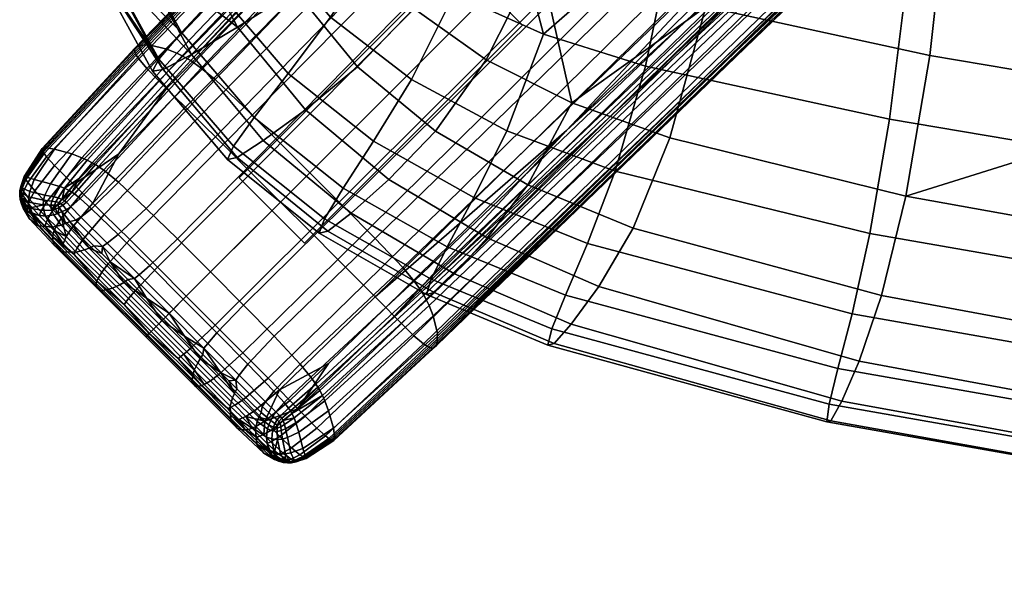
# Model space of a CAD drawing. Header units: millimetres. Extents: x -300 to 300, y -315 to 428.
# Tile 1 of 58: x -299 to -235, y -306 to -270. Entities that reach past the tile are written whole.
import ezdxf

# ---------------------------------------------------------------- set-up
doc = ezdxf.new("R2010")
doc.units = ezdxf.units.MM
doc.header["$MEASUREMENT"] = 0
for name, color, linetype in [('nozky', 250, 'Continuous'), ('podnoz', 7, 'Continuous'), ('sedak', 203, 'Continuous')]:
    doc.layers.add(name, color=color, linetype=linetype)

msp = doc.modelspace()

# ---------------------------------------------------------------- meshes
at = {"layer": 'nozky'}
mesh = msp.add_polyface(dxfattribs=at)
corners = [(-270.429, -266.186, 10), (-266.187, -270.429, 10), (-284.571, -280.328, 10), (-280.328, -284.571, 10), (-270.429, -266.186), (-266.187, -270.429), (-284.571, -280.328), (-280.328, -284.571), (-266.187, -270.429), (-266.187, -270.429, 10), (-270.429, -266.186), (-270.429, -266.186, 10), (-270.429, -266.186), (-270.429, -266.186, 10), (-284.571, -280.328), (-284.571, -280.328, 10), (-284.571, -280.328), (-284.571, -280.328, 10), (-280.328, -284.571), (-280.328, -284.571, 10), (-280.328, -284.571), (-280.328, -284.571, 10), (-266.187, -270.429), (-266.187, -270.429, 10), (-284.571, 280.328, 10), (-280.328, 284.571, 10), (-270.429, 266.186, 10), (-266.187, 270.429, 10), (-284.571, 280.328), (-280.328, 284.571), (-270.429, 266.186), (-266.187, 270.429), (-270.429, 266.186), (-270.429, 266.186, 10), (-266.187, 270.429), (-266.187, 270.429, 10), (-266.187, 270.429), (-266.187, 270.429, 10), (-280.328, 284.571), (-280.328, 284.571, 10), (-280.328, 284.571), (-280.328, 284.571, 10), (-284.571, 280.328), (-284.571, 280.328, 10), (-284.571, 280.328), (-284.571, 280.328, 10), (-270.429, 266.186), (-270.429, 266.186, 10), (270.429, 266.186, 10), (266.187, 270.429, 10), (284.571, 280.328, 10), (280.328, 284.571, 10), (270.429, 266.186), (266.187, 270.429), (284.571, 280.328), (280.328, 284.571), (266.187, 270.429), (266.187, 270.429, 10), (270.429, 266.186), (270.429, 266.186, 10), (270.429, 266.186), (270.429, 266.186, 10), (284.571, 280.328), (284.571, 280.328, 10), (284.571, 280.328), (284.571, 280.328, 10), (280.328, 284.571), (280.328, 284.571, 10), (280.328, 284.571), (280.328, 284.571, 10), (266.187, 270.429), (266.187, 270.429, 10), (284.571, -280.328, 10), (280.328, -284.571, 10), (270.429, -266.186, 10), (266.187, -270.429, 10), (284.571, -280.328), (280.328, -284.571), (270.429, -266.186), (266.187, -270.429), (270.429, -266.186), (270.429, -266.186, 10), (266.187, -270.429), (266.187, -270.429, 10), (266.187, -270.429), (266.187, -270.429, 10), (280.328, -284.571), (280.328, -284.571, 10), (280.328, -284.571), (280.328, -284.571, 10), (284.571, -280.328), (284.571, -280.328, 10), (284.571, -280.328), (284.571, -280.328, 10), (270.429, -266.186), (270.429, -266.186, 10)]
mesh.append_faces([[corners[k] for k in face] for face in [(1, 0, 2, 3), (5, 7, 6, 4), (9, 8, 10, 11), (13, 12, 14, 15), (17, 16, 18, 19), (21, 20, 22, 23), (25, 24, 26, 27), (29, 31, 30, 28), (33, 32, 34, 35), (37, 36, 38, 39), (41, 40, 42, 43), (45, 44, 46, 47), (49, 48, 50, 51), (53, 55, 54, 52), (57, 56, 58, 59), (61, 60, 62, 63), (65, 64, 66, 67), (69, 68, 70, 71), (73, 72, 74, 75), (77, 79, 78, 76), (81, 80, 82, 83), (85, 84, 86, 87), (89, 88, 90, 91), (93, 92, 94, 95)]])
at = {"layer": 'podnoz'}
mesh = msp.add_polyface(dxfattribs=at)
corners = [(-287.292, -276.502, 21.707), (-285.619, -278.17, 21.979), (-257.284, -249.516, 25.912), (-259.028, -247.772, 25.637), (-288.049, -275.75, 21.48), (-259.815, -246.984, 25.408), (-246.984, -259.815, 25.408), (-246.266, -260.534, 25.103), (-235.95, -250.453, 26.488), (-255.437, -269.505, 23.885), (-250.453, -235.95, 26.488), (-260.534, -246.266, 25.103), (-269.505, -255.438, 23.885), (-239.513, -224.748, 27.988), (-277.25, -263.348, 22.832), (-245.698, -261.102, 24.765), (-243.217, -260.365, 9.284), (-252.646, -268.82, 7.734), (-243.417, -260.029, 8.797), (-263.262, -242.859, 19.017), (-291.334, -271.918, 15.192), (-291.358, -272.031, 15.915), (-263.276, -242.997, 19.763), (-219.398, -197.161, 25.091), (-219.352, -197.316, 25.816), (-263.114, -242.653, 17.44), (-291.164, -271.76, 13.674), (-219.38, -196.922, 23.555), (-262.418, -242.52, 14.162), (-290.412, -271.705, 10.561), (-261.332, -242.77, 11.12), (-289.262, -271.981, 7.74), (-260.697, -243.043, 9.838), (-288.604, -272.247, 6.584), (-260.366, -243.217, 9.284), (-288.266, -272.414, 6.096), (-279.858, -260.33, 18.22), (-272.154, -252.375, 19.256), (-263.246, -243.156, 20.472), (-253.246, -232.785, 21.87), (-242.398, -221.52, 23.393), (-268.821, -252.646, 7.734), (-276.461, -260.616, 6.894), (-260.029, -243.416, 8.797), (-250.204, -233.018, 10.102), (-239.565, -221.716, 11.552), (-282.185, -277.807, 4.381), (-253.866, -249.086, 6.647), (-251.475, -251.475, 6.584), (-279.995, -279.994, 4.375), (-284.257, -275.75, 4.391), (-256.131, -246.838, 6.839), (-286.131, -273.961, 4.528), (-258.169, -244.877, 7.283), (-287.029, -273.215, 4.903), (-259.115, -244.07, 7.839), (-287.506, -272.87, 5.255), (-259.604, -243.701, 8.29), (-287.716, -272.732, 5.452), (-259.818, -243.554, 8.529), (-243.554, -259.817, 8.529), (-263.146, -243.389, 21.295), (-263.205, -243.268, 20.892), (-291.301, -272.266, 17.016), (-291.247, -272.373, 17.411), (-262.974, -243.658, 22.047), (-291.085, -272.617, 18.151), (-262.424, -244.326, 23.341), (-290.557, -273.236, 19.431), (-261.607, -245.187, 24.358), (-289.771, -274.045, 20.439), (-261.102, -245.697, 24.765), (-289.285, -274.527, 20.842), (-219.107, -197.751, 27.307), (-219.195, -197.618, 26.914)]
mesh.append_faces([[corners[k] for k in face] for face in [(0, 1, 2, 3), (4, 0, 3, 5), (6, 7, 8, 8), (6, 9, 7, 7), (5, 10, 11, 11), (5, 11, 12, 12), (10, 5, 13, 13), (14, 5, 12, 12), (15, 8, 7, 7), (9, 15, 7, 7), (16, 17, 18, 18), (19, 20, 21, 22), (23, 19, 22, 24), (25, 26, 20, 19), (27, 25, 19, 23), (28, 29, 26, 25), (30, 31, 29, 28), (32, 33, 31, 30), (34, 35, 33, 32), (22, 36, 37, 37), (22, 38, 39, 39), (38, 22, 37, 37), (40, 22, 39, 39), (24, 22, 40, 40), (22, 21, 36, 36), (34, 41, 42, 35), (41, 34, 43, 43), (44, 34, 45, 45), (43, 34, 44, 44), (46, 47, 48, 49), (50, 51, 47, 46), (52, 53, 51, 50), (54, 55, 53, 52), (56, 57, 55, 54), (58, 59, 57, 56), (17, 60, 18, 18), (44, 45, 59, 59), (44, 59, 43, 43), (43, 59, 41, 41), (58, 42, 41, 59), (61, 62, 63, 64), (65, 61, 64, 66), (67, 65, 66, 68), (69, 67, 68, 70), (71, 69, 70, 72), (73, 74, 62, 61), (62, 38, 37, 37), (62, 40, 39, 39), (62, 39, 38, 38), (62, 37, 36, 36), (62, 36, 63, 63), (14, 12, 71, 71), (71, 12, 11, 11), (71, 10, 13, 13), (10, 71, 11, 11)]])
mesh = msp.add_polyface(dxfattribs=at)
corners = [(-276.502, -287.293, 21.707), (-275.75, -288.049, 21.48), (-246.984, -259.815, 25.408), (-247.772, -259.027, 25.637), (-278.17, -285.619, 21.979), (-249.516, -257.284, 25.912), (-279.993, -283.794, 22.079), (-251.418, -255.382, 26.013), (-281.893, -281.894, 22.094), (-253.4, -253.4, 26.027), (-283.794, -279.993, 22.079), (-255.382, -251.418, 26.013), (-285.619, -278.17, 21.979), (-257.284, -249.516, 25.912), (-263.348, -277.25, 22.832), (-255.437, -269.505, 23.885), (-259.815, -246.984, 25.408), (-277.25, -263.348, 22.832), (-288.739, -275.066, 21.178), (-288.049, -275.75, 21.48), (-273.236, -290.557, 19.431), (-272.617, -291.085, 18.151), (-243.659, -262.974, 22.047), (-244.326, -262.424, 23.341), (-274.044, -289.771, 20.439), (-245.187, -261.607, 24.358), (-274.527, -289.285, 20.842), (-245.698, -261.102, 24.765), (-243.268, -263.205, 20.892), (-252.375, -272.154, 19.256), (-243.157, -263.246, 20.472), (-260.33, -279.858, 18.22), (-272.247, -288.604, 6.584), (-272.414, -288.266, 6.096), (-243.217, -260.365, 9.284), (-243.042, -260.697, 9.838), (-271.981, -289.262, 7.74), (-242.77, -261.332, 11.12), (-271.705, -290.412, 10.561), (-242.52, -262.418, 14.162), (-271.76, -291.164, 13.674), (-242.653, -263.114, 17.44), (-260.616, -276.461, 6.894), (-252.646, -268.82, 7.734), (-242.997, -263.275, 19.763), (-272.031, -291.357, 15.915), (-291.334, -271.918, 15.192), (-297.345, -278.428, 14.031), (-297.35, -278.494, 14.721), (-291.358, -272.031, 15.915), (-291.164, -271.76, 13.674), (-297.223, -278.365, 12.585), (-290.412, -271.705, 10.561), (-296.555, -278.461, 9.637), (-289.262, -271.981, 7.74), (-295.429, -278.775, 6.994), (-288.604, -272.247, 6.584), (-294.771, -279.023, 5.917), (-288.266, -272.414, 6.096), (-294.436, -279.176, 5.463), (-291.337, -272.168, 16.605), (-297.316, -278.59, 15.377), (-279.858, -260.33, 18.22), (-287.927, -272.603, 5.676), (-294.103, -279.351, 5.074), (-276.461, -260.616, 6.894), (-272.87, -287.506, 5.255), (-243.701, -259.604, 8.29), (-243.554, -259.817, 8.529), (-272.732, -287.716, 5.452), (-273.214, -287.029, 4.903), (-244.07, -259.115, 7.839), (-273.96, -286.131, 4.528), (-244.877, -258.169, 7.283), (-275.75, -284.257, 4.391), (-246.837, -256.131, 6.839), (-277.807, -282.185, 4.381), (-249.086, -253.865, 6.647), (-279.995, -279.994, 4.375), (-251.475, -251.475, 6.584), (-293.696, -279.6, 4.686), (-287.506, -272.87, 5.255), (-287.029, -273.215, 4.903), (-293.244, -279.922, 4.364), (-293.898, -279.471, 4.867), (-287.716, -272.732, 5.452), (-291.247, -272.373, 17.411), (-291.301, -272.266, 17.016), (-297.275, -278.665, 15.767), (-297.218, -278.752, 16.141), (-291.085, -272.617, 18.151), (-297.057, -278.963, 16.839), (-290.557, -273.236, 19.431), (-296.543, -279.528, 18.039), (-289.771, -274.045, 20.439), (-295.77, -280.299, 18.996), (-292.37, -278.778, 20.509), (-289.285, -274.527, 20.842), (-261.102, -245.697, 24.765)]
mesh.append_faces([[corners[k] for k in face] for face in [(0, 1, 2, 3), (4, 0, 3, 5), (6, 4, 5, 7), (8, 6, 7, 9), (10, 8, 9, 11), (12, 10, 11, 13), (1, 14, 2, 2), (14, 15, 2, 2), (16, 17, 18, 19), (20, 21, 22, 23), (24, 20, 23, 25), (26, 24, 25, 27), (28, 29, 30, 30), (28, 31, 29, 29), (14, 26, 27, 27), (27, 15, 14, 14), (32, 33, 34, 35), (36, 32, 35, 37), (38, 36, 37, 39), (40, 38, 39, 41), (34, 42, 43, 43), (34, 33, 42, 42), (44, 29, 31, 45), (29, 44, 30, 30), (46, 47, 48, 49), (50, 51, 47, 46), (52, 53, 51, 50), (54, 55, 53, 52), (56, 57, 55, 54), (58, 59, 57, 56), (60, 49, 48, 61), (62, 49, 60, 60), (58, 63, 64, 59), (63, 58, 65, 65), (66, 67, 68, 69), (70, 71, 67, 66), (72, 73, 71, 70), (74, 75, 73, 72), (76, 77, 75, 74), (78, 79, 77, 76), (80, 81, 82, 83), (84, 85, 81, 80), (68, 43, 42, 42), (69, 68, 42, 42), (84, 64, 63, 85), (85, 63, 65, 65), (86, 87, 88, 89), (90, 86, 89, 91), (92, 90, 91, 93), (94, 92, 93, 95), (87, 62, 60, 60), (60, 61, 88, 87), (96, 18, 97, 97), (97, 18, 17, 98)]])
mesh = msp.add_polyface(dxfattribs=at)
corners = [(-282.695, -293.319, 20.219), (-281.959, -294.066, 20), (-275.75, -288.049, 21.48), (-276.502, -287.293, 21.707), (-284.333, -291.669, 20.482), (-278.17, -285.619, 21.979), (-275.067, -288.739, 21.178), (-263.348, -277.25, 22.832), (-281.291, -294.748, 19.707), (-278.778, -292.369, 20.509), (-272.373, -291.247, 17.411), (-272.265, -291.301, 17.016), (-243.268, -263.205, 20.892), (-243.389, -263.146, 21.295), (-272.617, -291.085, 18.151), (-243.659, -262.974, 22.047), (-278.752, -297.218, 16.141), (-278.665, -297.275, 15.767), (-278.962, -297.057, 16.839), (-279.528, -296.544, 18.039), (-273.236, -290.557, 19.431), (-280.298, -295.77, 18.996), (-274.044, -289.771, 20.439), (-280.766, -295.289, 19.383), (-274.527, -289.285, 20.842), (-280.444, -298.399, 15.387), (-280.372, -298.443, 15.069), (-280.631, -298.273, 15.97), (-281.171, -297.83, 16.988), (-272.167, -291.338, 16.605), (-260.33, -279.858, 18.22), (-278.59, -297.316, 15.377), (-280.315, -298.477, 14.732), (-279.55, -298.026, 15.064), (-280.899, -298.709, 14.382), (-271.918, -291.334, 15.192), (-271.76, -291.164, 13.674), (-242.653, -263.114, 17.44), (-242.859, -263.262, 19.017), (-272.031, -291.357, 15.915), (-242.997, -263.275, 19.763), (-279.024, -294.771, 5.917), (-279.176, -294.436, 5.463), (-272.414, -288.266, 6.096), (-272.247, -288.604, 6.584), (-278.775, -295.43, 6.994), (-271.981, -289.262, 7.74), (-278.46, -296.555, 9.637), (-271.705, -290.412, 10.561), (-278.366, -297.223, 12.585), (-278.427, -297.346, 14.031), (-278.495, -297.351, 14.721), (-280.892, -296.198, 6.102), (-281.006, -295.89, 5.69), (-280.71, -296.814, 7.084), (-280.439, -297.861, 9.509), (-280.257, -298.428, 12.221), (-280.236, -298.512, 13.535), (-280.259, -298.508, 14.154), (-272.603, -287.927, 5.676), (-279.35, -294.103, 5.074), (-281.146, -295.594, 5.341), (-260.616, -276.461, 6.894), (-279.6, -293.695, 4.686), (-272.87, -287.506, 5.255), (-272.732, -287.716, 5.452), (-279.471, -293.897, 4.867), (-281.363, -295.249, 5.002), (-281.249, -295.418, 5.159), (-279.921, -293.244, 4.364), (-273.214, -287.029, 4.903), (-280.617, -292.4, 4.036), (-273.96, -286.131, 4.528), (-282.305, -290.594, 3.953), (-275.75, -284.257, 4.391), (-284.291, -288.571, 3.969), (-277.807, -282.185, 4.381)]
mesh.append_faces([[corners[k] for k in face] for face in [(0, 1, 2, 3), (4, 0, 3, 5), (2, 6, 7, 7), (1, 8, 9, 9), (1, 9, 6, 2), (10, 11, 12, 13), (14, 10, 13, 15), (16, 17, 11, 10), (18, 16, 10, 14), (19, 18, 14, 20), (21, 19, 20, 22), (23, 21, 22, 24), (25, 26, 17, 16), (27, 25, 16, 18), (28, 27, 18, 19), (11, 29, 30, 30), (31, 29, 11, 17), (12, 11, 30, 30), (26, 32, 33, 33), (26, 33, 31, 17), (26, 34, 32, 32), (24, 6, 9, 23), (6, 24, 7, 7), (9, 8, 23, 23), (35, 36, 37, 38), (39, 35, 38, 40), (41, 42, 43, 44), (45, 41, 44, 46), (47, 45, 46, 48), (49, 47, 48, 36), (50, 49, 36, 35), (51, 50, 35, 39), (52, 53, 42, 41), (54, 52, 41, 45), (55, 54, 45, 47), (56, 55, 47, 49), (57, 56, 49, 50), (58, 57, 50, 51), (59, 43, 42, 60), (42, 61, 60, 60), (62, 43, 59, 59), (53, 61, 42, 42), (51, 39, 29, 31), (29, 39, 30, 30), (31, 33, 51, 51), (51, 33, 32, 58), (63, 64, 65, 66), (67, 63, 66, 68), (69, 70, 64, 63), (71, 72, 70, 69), (73, 74, 72, 71), (75, 76, 74, 73), (62, 59, 65, 65), (66, 60, 61, 61), (65, 59, 60, 66)]])
mesh = msp.add_polyface(dxfattribs=at)
corners = [(-296.094, -282.911, 18.515), (-294.749, -281.291, 19.707), (-295.289, -280.766, 19.383), (-296.625, -282.392, 18.209), (-291.669, -284.333, 20.482), (-289.87, -286.127, 20.579), (-283.794, -279.993, 22.079), (-285.619, -278.17, 21.979), (-293.319, -282.695, 20.219), (-287.292, -276.502, 21.707), (-294.066, -281.959, 20), (-288.049, -275.75, 21.48), (-288.739, -275.066, 21.178), (-292.37, -278.778, 20.509), (-296.555, -278.461, 9.637), (-297.861, -280.439, 9.509), (-298.428, -280.257, 12.221), (-297.223, -278.365, 12.585), (-296.815, -280.711, 7.084), (-297.164, -281.443, 7.245), (-298.15, -281.215, 9.557), (-295.429, -278.775, 6.994), (-296.593, -281.557, 6.325), (-296.714, -281.842, 6.445), (-297.257, -281.771, 7.337), (-296.198, -280.892, 6.102), (-294.771, -279.023, 5.917), (-296.312, -281.627, 5.946), (-296.456, -281.877, 6.085), (-295.89, -281.006, 5.69), (-294.436, -279.176, 5.463), (-297.291, -282.08, 7.422), (-296.776, -282.105, 6.547), (-296.552, -282.099, 6.218), (-296.049, -281.721, 5.629), (-296.215, -281.923, 5.787), (-294.103, -279.351, 5.074), (-294.955, -280.359, 5.15), (-296.351, -282.08, 5.952), (-295.593, -281.146, 5.341), (-292.4, -280.617, 4.036), (-286.131, -273.961, 4.528), (-284.257, -275.75, 4.391), (-290.594, -282.305, 3.953), (-294.158, -282.328, 4.48), (-292.41, -284.008, 4.482), (-293.244, -279.922, 4.364), (-287.029, -273.215, 4.903), (-294.88, -281.659, 4.734), (-295.487, -282.199, 5.157), (-294.843, -282.872, 4.974), (-295.249, -281.363, 5.002), (-293.696, -279.6, 4.686), (-295.777, -281.914, 5.355), (-296.01, -282.108, 5.588), (-295.764, -282.398, 5.437), (-295.418, -281.248, 5.159), (-293.898, -279.471, 4.867), (-295.907, -281.809, 5.475), (-296.109, -282.004, 5.675), (-296.241, -282.257, 5.869), (-296.062, -282.517, 5.778), (-297.096, -281.93, 17.848), (-297.831, -281.171, 16.988), (-298.149, -281.75, 16.266), (-297.436, -282.512, 17.06), (-296.543, -279.528, 18.039), (-297.057, -278.963, 16.839), (-298.273, -280.631, 15.97), (-295.77, -280.299, 18.996), (-289.285, -274.527, 20.842), (-289.771, -274.045, 20.439), (-297.275, -278.665, 15.767), (-297.316, -278.59, 15.377), (-298.026, -279.55, 15.064), (-296.484, -282.355, 6.201), (-296.733, -282.416, 6.583), (-297.249, -282.448, 7.507), (-298.17, -282.298, 9.822)]
mesh.append_faces([[corners[k] for k in face] for face in [(0, 1, 2, 3), (4, 5, 6, 7), (8, 4, 7, 9), (10, 8, 9, 11), (11, 12, 13, 10), (10, 13, 1, 1), (14, 15, 16, 17), (18, 19, 20, 15), (21, 18, 15, 14), (22, 23, 24, 19), (25, 22, 19, 18), (26, 25, 18, 21), (27, 28, 23, 22), (29, 27, 22, 25), (30, 29, 25, 26), (31, 24, 23, 32), (32, 23, 28, 33), (27, 29, 34, 34), (27, 34, 35, 28), (30, 36, 37, 29), (35, 38, 33, 28), (39, 29, 37, 37), (39, 34, 29, 29), (40, 41, 42, 43), (44, 40, 43, 45), (46, 47, 41, 40), (48, 46, 40, 44), (49, 48, 44, 50), (51, 52, 46, 48), (53, 51, 48, 49), (54, 53, 49, 55), (56, 57, 52, 51), (58, 56, 51, 53), (59, 58, 53, 54), (54, 60, 38, 59), (54, 55, 61, 60), (58, 34, 56, 56), (39, 56, 34, 34), (34, 58, 59, 35), (38, 35, 59, 59), (56, 37, 36, 57), (56, 39, 37, 37), (62, 63, 64, 65), (66, 67, 68, 63), (69, 66, 63, 62), (2, 69, 62, 3), (70, 71, 69, 2), (72, 73, 74, 74), (13, 2, 1, 1), (70, 2, 13, 13), (33, 75, 76, 76), (77, 31, 32, 76), (76, 32, 33, 33), (78, 31, 77, 77), (38, 60, 75, 33)]])
mesh = msp.add_polyface(dxfattribs=at)
corners = [(-286.127, -289.87, 20.579), (-284.333, -291.669, 20.482), (-278.17, -285.619, 21.979), (-279.993, -283.794, 22.079), (-287.998, -287.998, 20.593), (-281.893, -281.894, 22.094), (-289.87, -286.127, 20.579), (-283.794, -279.993, 22.079), (-284.293, -294.691, 19.001), (-283.57, -295.424, 18.792), (-281.959, -294.066, 20), (-282.695, -293.319, 20.219), (-285.9, -293.075, 19.25), (-287.655, -291.316, 19.342), (-284.852, -295.068, 18.158), (-284.138, -295.789, 17.959), (-286.433, -293.479, 18.396), (-288.158, -291.752, 18.483), (-282.911, -296.095, 18.515), (-281.291, -294.748, 19.707), (-285.302, -295.276, 17.115), (-284.602, -295.982, 16.929), (-286.849, -293.724, 17.338), (-288.533, -292.038, 17.42), (-282.398, -295.764, 5.437), (-282.199, -295.486, 5.157), (-281.914, -295.777, 5.355), (-282.108, -296.01, 5.588), (-282.872, -294.843, 4.974), (-282.328, -294.158, 4.48), (-281.659, -294.88, 4.734), (-283.08, -295.156, 5.301), (-284.008, -292.41, 4.482), (-282.305, -290.594, 3.953), (-280.617, -292.4, 4.036), (-284.567, -293.121, 5.046), (-284.786, -293.444, 5.418), (-286.017, -290.371, 4.528), (-284.291, -288.571, 3.969), (-286.609, -291.056, 5.118), (-286.852, -291.359, 5.505), (-286.428, -286.429, 3.97), (-279.995, -279.994, 4.375), (-277.807, -282.185, 4.381), (-288.192, -288.192, 4.535), (-288.831, -288.831, 5.128), (-288.571, -284.291, 3.969), (-282.185, -277.807, 4.381), (-290.594, -282.305, 3.953), (-284.257, -275.75, 4.391), (-282.517, -296.062, 5.778), (-283.155, -295.545, 5.686), (-285.78, -292.936, 5.914), (-284.728, -294, 5.83), (-285.241, -293.479, 5.878), (-286.921, -291.787, 5.957), (-288.123, -290.584, 5.973), (-284.366, -296.659, 15.461), (-284.172, -296.662, 16.095), (-287.024, -293.795, 16.724), (-287.178, -293.836, 16.06), (-284.7, -296.558, 14.079), (-287.423, -293.827, 14.61), (-285.12, -296.02, 11.075), (-287.646, -293.489, 11.456), (-285.149, -295.133, 8.157), (-287.488, -292.785, 8.397), (-284.998, -294.591, 6.889), (-287.258, -292.318, 7.067), (-284.878, -294.301, 6.329), (-287.103, -292.061, 6.48), (-283.397, -296.125, 6.617), (-283.517, -296.67, 7.739), (-283.292, -295.838, 6.125)]
mesh.append_faces([[corners[k] for k in face] for face in [(0, 1, 2, 3), (4, 0, 3, 5), (6, 4, 5, 7), (8, 9, 10, 11), (12, 8, 11, 1), (13, 12, 1, 0), (14, 15, 9, 8), (16, 14, 8, 12), (17, 16, 12, 13), (18, 19, 10, 10), (9, 18, 10, 10), (9, 15, 18, 18), (14, 20, 21, 15), (16, 22, 20, 14), (16, 17, 22, 22), (17, 23, 22, 22), (24, 25, 26, 27), (28, 29, 30, 25), (31, 28, 25, 24), (32, 33, 34, 29), (35, 32, 29, 28), (36, 35, 28, 31), (37, 38, 33, 32), (39, 37, 32, 35), (40, 39, 35, 36), (41, 42, 43, 38), (44, 41, 38, 37), (45, 44, 37, 39), (46, 47, 42, 41), (48, 49, 47, 46), (24, 50, 51, 31), (40, 36, 52, 52), (31, 51, 53, 36), (36, 53, 54, 54), (40, 52, 55, 55), (56, 40, 55, 55), (52, 36, 54, 54), (57, 58, 59, 60), (61, 57, 60, 62), (63, 61, 62, 64), (65, 63, 64, 66), (67, 65, 66, 68), (69, 67, 68, 70), (71, 72, 65, 67), (73, 71, 67, 69), (58, 21, 20, 20), (59, 20, 22, 22), (58, 20, 59, 59), (69, 53, 51, 73), (69, 70, 52, 52), (70, 56, 55, 55), (52, 70, 55, 55), (69, 54, 53, 53), (54, 69, 52, 52), (51, 50, 73, 73)]])
mesh = msp.add_polyface(dxfattribs=at)
corners = [(-298.718, -280.89, 14.262), (-298.704, -280.908, 14.459), (-298.477, -280.315, 14.732), (-298.496, -280.282, 14.448), (-298.771, -281.118, 14.105), (-298.748, -281.163, 14.424), (-298.79, -281.29, 14.042), (-298.741, -280.897, 13.327), (-298.789, -281.182, 13.262), (-298.787, -281.138, 13.763), (-298.737, -280.882, 13.878), (-298.512, -280.235, 13.535), (-298.508, -280.259, 14.154), (-297.345, -278.428, 14.031), (-297.35, -278.494, 14.721), (-298.67, -280.981, 12.125), (-298.719, -281.305, 12.123), (-298.428, -280.257, 12.221), (-297.223, -278.365, 12.585), (-298.15, -281.215, 9.557), (-298.213, -281.566, 9.613), (-297.861, -280.439, 9.509), (-297.164, -281.443, 7.245), (-297.257, -281.771, 7.337), (-298.026, -279.55, 15.064), (-297.316, -278.59, 15.377), (-298.804, -281.365, 13.682), (-298.801, -281.441, 13.253), (-298.727, -281.605, 12.169), (-298.225, -281.9, 9.691), (-297.291, -282.08, 7.422), (-298.654, -281.015, 14.912), (-298.687, -280.945, 14.66), (-298.722, -281.238, 14.623), (-298.554, -281.202, 15.378), (-298.632, -281.437, 15.022), (-298.149, -281.75, 16.266), (-298.242, -281.998, 15.841), (-297.436, -282.512, 17.06), (-297.537, -282.763, 16.6), (-298.399, -280.443, 15.387), (-298.443, -280.371, 15.069), (-298.273, -280.631, 15.97), (-297.831, -281.171, 16.988), (-297.218, -278.752, 16.141), (-297.275, -278.665, 15.767), (-297.057, -278.963, 16.839), (-298.759, -281.43, 14.281), (-298.677, -281.645, 14.618), (-298.296, -282.226, 15.371), (-297.985, -282.586, 15.742), (-298.771, -281.728, 13.406), (-298.777, -281.59, 13.871), (-298.684, -281.956, 12.312), (-298.683, -282.002, 13.66), (-298.694, -281.833, 14.164), (-298.58, -282.29, 12.523), (-298.043, -282.681, 9.98), (-298.17, -282.298, 9.822), (-298.298, -282.635, 14.288), (-298.313, -282.438, 14.851)]
mesh.append_faces([[corners[k] for k in face] for face in [(0, 1, 2, 3), (4, 1, 0, 0), (4, 5, 1, 1), (5, 4, 6, 6), (7, 8, 9, 10), (11, 7, 10, 12), (13, 11, 12, 14), (15, 16, 8, 7), (17, 15, 7, 11), (18, 17, 11, 13), (19, 20, 16, 15), (21, 19, 15, 17), (22, 23, 20, 19), (3, 2, 24, 24), (25, 14, 24, 24), (9, 26, 6, 4), (9, 4, 0, 10), (26, 9, 8, 27), (27, 8, 16, 28), (12, 10, 0, 3), (12, 3, 14, 14), (3, 24, 14, 14), (20, 29, 28, 16), (23, 30, 29, 20), (31, 32, 5, 33), (34, 31, 33, 35), (36, 34, 35, 37), (38, 36, 37, 39), (40, 41, 32, 31), (42, 40, 31, 34), (43, 42, 34, 36), (44, 45, 41, 40), (46, 44, 40, 42), (47, 33, 5, 6), (32, 1, 5, 5), (32, 41, 2, 1), (48, 35, 33, 47), (37, 48, 49, 49), (48, 37, 35, 35), (50, 37, 49, 49), (45, 24, 2, 41), (51, 52, 26, 27), (51, 27, 53, 53), (54, 55, 52, 51), (56, 54, 51, 53), (57, 56, 53, 58), (59, 60, 55, 54), (26, 52, 47, 6), (48, 47, 52, 55), (28, 53, 27, 27), (53, 28, 29, 58), (60, 49, 48, 55), (60, 50, 49, 49), (58, 29, 30, 30)]])
mesh = msp.add_polyface(dxfattribs=at)
corners = [(-294.749, -281.291, 19.707), (-296.094, -282.911, 18.515), (-295.424, -283.569, 18.792), (-294.066, -281.959, 20), (-294.692, -284.293, 19.001), (-293.319, -282.695, 20.219), (-295.068, -284.853, 18.158), (-293.479, -286.434, 18.396), (-293.075, -285.899, 19.25), (-295.789, -284.139, 17.959), (-295.276, -285.303, 17.115), (-293.724, -286.85, 17.338), (-296.449, -283.486, 17.694), (-295.982, -284.602, 16.929), (-296.559, -283.734, 17.214), (-296.629, -283.961, 16.681), (-295.156, -283.08, 5.301), (-294.843, -282.872, 4.974), (-293.121, -284.566, 5.046), (-293.444, -284.786, 5.418), (-295.764, -282.398, 5.437), (-295.487, -282.199, 5.157), (-294, -284.729, 5.83), (-295.545, -283.155, 5.686), (-296.062, -282.517, 5.778), (-296.973, -282.972, 17.402), (-297.436, -282.512, 17.06), (-297.537, -282.763, 16.6), (-297.079, -283.222, 16.93), (-296.625, -282.392, 18.209), (-297.096, -281.93, 17.848), (-297.143, -283.452, 16.408), (-297.985, -282.586, 15.742), (-298.242, -281.998, 15.841), (-297.125, -282.803, 7.579), (-298.043, -282.681, 9.98), (-298.17, -282.298, 9.822), (-297.249, -282.448, 7.507), (-296.596, -282.723, 6.583), (-296.733, -282.416, 6.583), (-296.329, -282.637, 6.155), (-296.484, -282.355, 6.201), (-298.173, -282.977, 13.053), (-298.298, -282.635, 14.288), (-298.683, -282.002, 13.66), (-298.58, -282.29, 12.523), (-297.595, -283.428, 10.348), (-296.67, -283.518, 7.739), (-296.125, -283.397, 6.617), (-295.838, -283.292, 6.125), (-296.659, -284.366, 15.461), (-296.662, -284.172, 16.095), (-298.313, -282.438, 14.851), (-296.558, -284.7, 14.079), (-296.02, -285.12, 11.075), (-295.132, -285.148, 8.157), (-294.591, -284.998, 6.889), (-294.301, -284.879, 6.329), (-293.835, -287.179, 16.06), (-293.795, -287.024, 16.724), (-293.827, -287.424, 14.61), (-293.489, -287.646, 11.456), (-292.785, -287.488, 8.397), (-296.241, -282.257, 5.869), (-293.48, -285.241, 5.878)]
mesh.append_faces([[corners[k] for k in face] for face in [(0, 1, 2, 3), (2, 4, 5, 3), (6, 7, 8, 4), (9, 6, 4, 2), (6, 10, 11, 7), (1, 9, 2, 2), (1, 12, 9, 9), (13, 9, 14, 14), (14, 9, 12, 12), (13, 14, 15, 15), (10, 6, 9, 13), (16, 17, 18, 19), (20, 21, 17, 16), (19, 22, 23, 16), (16, 23, 24, 20), (25, 26, 27, 28), (29, 30, 26, 25), (31, 28, 27, 32), (28, 31, 15, 14), (29, 25, 12, 1), (25, 28, 14, 12), (27, 33, 32, 32), (34, 35, 36, 37), (38, 34, 37, 39), (40, 38, 39, 41), (42, 43, 44, 45), (46, 42, 45, 35), (47, 46, 35, 34), (48, 47, 34, 38), (49, 48, 38, 40), (50, 51, 52, 43), (53, 50, 43, 42), (54, 53, 42, 46), (55, 54, 46, 47), (56, 55, 47, 48), (57, 56, 48, 49), (58, 59, 51, 50), (60, 58, 50, 53), (61, 60, 53, 54), (62, 61, 54, 55), (52, 31, 32, 32), (51, 13, 15, 15), (51, 10, 13, 13), (51, 15, 31, 31), (52, 51, 31, 31), (59, 11, 10, 10), (59, 10, 51, 51), (40, 41, 63, 63), (49, 40, 24, 24), (24, 23, 49, 49), (63, 24, 40, 40), (22, 57, 23, 23), (57, 49, 23, 23), (57, 22, 64, 64)]])
mesh = msp.add_polyface(dxfattribs=at)
corners = [(-289.485, -289.485, 19.355), (-287.655, -291.316, 19.342), (-286.127, -289.87, 20.579), (-287.998, -287.998, 20.593), (-291.316, -287.655, 19.342), (-289.87, -286.127, 20.579), (-293.075, -285.899, 19.25), (-291.669, -284.333, 20.482), (-294.692, -284.293, 19.001), (-293.319, -282.695, 20.219), (-289.955, -289.955, 18.496), (-288.158, -291.752, 18.483), (-291.751, -288.158, 18.483), (-293.479, -286.434, 18.396), (-290.285, -290.285, 17.432), (-288.533, -292.038, 17.42), (-293.724, -286.85, 17.338), (-292.038, -288.533, 17.42), (-289.104, -289.104, 5.518), (-288.831, -288.831, 5.128), (-286.609, -291.056, 5.118), (-286.852, -291.359, 5.505), (-290.372, -286.017, 4.528), (-288.571, -284.291, 3.969), (-286.428, -286.429, 3.97), (-288.192, -288.192, 4.535), (-291.056, -286.609, 5.118), (-291.36, -286.852, 5.505), (-292.41, -284.008, 4.482), (-290.594, -282.305, 3.953), (-293.121, -284.566, 5.046), (-293.444, -284.786, 5.418), (-294.843, -282.872, 4.974), (-294.158, -282.328, 4.48), (-288.123, -290.584, 5.973), (-289.353, -289.354, 5.975), (-292.935, -285.78, 5.914), (-290.584, -288.122, 5.973), (-291.787, -286.922, 5.957), (-293.48, -285.241, 5.878), (-294, -284.729, 5.83), (-292.318, -287.258, 7.067), (-292.785, -287.488, 8.397), (-295.132, -285.148, 8.157), (-294.591, -284.998, 6.889), (-292.06, -287.104, 6.48), (-294.301, -284.879, 6.329), (-290.506, -290.506, 16.145), (-290.409, -290.408, 16.814), (-293.795, -287.024, 16.724), (-293.835, -287.179, 16.06), (-290.625, -290.625, 14.686), (-293.827, -287.424, 14.61), (-290.567, -290.567, 11.51), (-293.489, -287.646, 11.456), (-290.136, -290.136, 8.431), (-289.787, -289.787, 7.092), (-289.58, -289.58, 6.502), (-287.178, -293.836, 16.06), (-287.024, -293.795, 16.724), (-287.423, -293.827, 14.61), (-287.646, -293.489, 11.456), (-287.488, -292.785, 8.397), (-287.258, -292.318, 7.067), (-287.103, -292.061, 6.48), (-286.849, -293.724, 17.338)]
mesh.append_faces([[corners[k] for k in face] for face in [(0, 1, 2, 3), (4, 0, 3, 5), (6, 4, 5, 7), (8, 6, 7, 9), (10, 11, 1, 0), (12, 10, 0, 4), (13, 12, 4, 6), (10, 14, 15, 11), (13, 16, 17, 12), (12, 17, 14, 10), (18, 19, 20, 21), (22, 23, 24, 25), (26, 22, 25, 19), (27, 26, 19, 18), (28, 29, 23, 22), (30, 28, 22, 26), (31, 30, 26, 27), (32, 33, 28, 30), (18, 21, 34, 34), (34, 35, 18, 18), (31, 27, 36, 36), (27, 18, 37, 37), (35, 37, 18, 18), (27, 37, 38, 38), (31, 36, 39, 39), (36, 27, 38, 38), (40, 31, 39, 39), (41, 42, 43, 44), (45, 41, 44, 46), (47, 48, 49, 50), (51, 47, 50, 52), (53, 51, 52, 54), (55, 53, 54, 42), (56, 55, 42, 41), (57, 56, 41, 45), (58, 59, 48, 47), (60, 58, 47, 51), (61, 60, 51, 53), (62, 61, 53, 55), (63, 62, 55, 56), (64, 63, 56, 57), (49, 17, 16, 16), (48, 17, 49, 49), (46, 39, 36, 45), (45, 38, 37, 37), (38, 45, 36, 36), (57, 45, 37, 37), (17, 48, 14, 14), (48, 15, 14, 14), (59, 65, 15, 15), (48, 59, 15, 15), (35, 34, 57, 57), (37, 35, 57, 57), (57, 34, 64, 64)]])
mesh = msp.add_polyface(dxfattribs=at)
corners = [(-281.114, -298.765, 14.211), (-281.138, -298.787, 13.763), (-280.882, -298.737, 13.878), (-280.899, -298.709, 14.382), (-281.29, -298.79, 14.042), (-281.365, -298.805, 13.682), (-281.929, -297.096, 17.848), (-281.171, -297.83, 16.988), (-279.528, -296.544, 18.039), (-280.298, -295.77, 18.996), (-282.392, -296.625, 18.209), (-280.766, -295.289, 19.383), (-281.015, -298.654, 14.912), (-280.945, -298.688, 14.66), (-280.372, -298.443, 15.069), (-280.444, -298.399, 15.387), (-281.202, -298.554, 15.378), (-280.631, -298.273, 15.97), (-281.75, -298.149, 16.266), (-282.511, -297.436, 17.06), (-281.238, -298.722, 14.623), (-281.163, -298.748, 14.424), (-281.437, -298.632, 15.022), (-281.998, -298.242, 15.841), (-281.645, -298.677, 14.618), (-281.43, -298.76, 14.281), (-281.911, -298.525, 14.99), (-282.911, -296.095, 18.515), (-281.291, -294.748, 19.707), (-281.556, -296.593, 6.325), (-281.627, -296.312, 5.946), (-281.006, -295.89, 5.69), (-280.892, -296.198, 6.102), (-281.443, -297.164, 7.245), (-280.71, -296.814, 7.084), (-281.215, -298.15, 9.557), (-280.439, -297.861, 9.509), (-280.982, -298.67, 12.125), (-280.257, -298.428, 12.221), (-280.897, -298.741, 13.327), (-280.236, -298.512, 13.535), (-280.259, -298.508, 14.154), (-281.842, -296.713, 6.445), (-281.877, -296.455, 6.085), (-281.771, -297.257, 7.337), (-281.566, -298.213, 9.613), (-281.304, -298.719, 12.123), (-281.182, -298.789, 13.262), (-281.72, -296.049, 5.63), (-281.146, -295.594, 5.341), (-281.922, -296.215, 5.787), (-281.9, -298.225, 9.691), (-282.08, -297.291, 7.422), (-280.315, -298.477, 14.732), (-281.442, -298.801, 13.253), (-281.605, -298.727, 12.169), (-281.914, -295.777, 5.355), (-281.363, -295.249, 5.002), (-281.249, -295.418, 5.159), (-281.808, -295.907, 5.476), (-281.659, -294.88, 4.734), (-279.921, -293.244, 4.364), (-279.6, -293.695, 4.686), (-282.199, -295.486, 5.157), (-282.328, -294.158, 4.48), (-280.617, -292.4, 4.036), (-279.471, -293.897, 4.867), (-282.004, -296.109, 5.675), (-281.728, -298.771, 13.406), (-281.59, -298.776, 13.871), (-281.833, -298.693, 14.164), (-282.002, -298.684, 13.66), (-281.956, -298.684, 12.312)]
mesh.append_faces([[corners[k] for k in face] for face in [(0, 1, 2, 3), (4, 5, 1, 0), (6, 7, 8, 9), (10, 6, 9, 11), (12, 13, 14, 15), (16, 12, 15, 17), (18, 16, 17, 7), (19, 18, 7, 6), (20, 21, 13, 12), (22, 20, 12, 16), (23, 22, 16, 18), (13, 3, 14, 14), (0, 3, 13, 21), (0, 21, 4, 4), (22, 24, 25, 20), (20, 25, 4, 21), (22, 26, 24, 24), (27, 11, 28, 28), (29, 30, 31, 32), (33, 29, 32, 34), (35, 33, 34, 36), (37, 35, 36, 38), (39, 37, 38, 40), (2, 39, 40, 41), (42, 43, 30, 29), (44, 42, 29, 33), (45, 44, 33, 35), (46, 45, 35, 37), (47, 46, 37, 39), (1, 47, 39, 2), (31, 48, 49, 49), (30, 48, 31, 31), (50, 48, 30, 43), (45, 51, 52, 44), (2, 41, 53, 3), (47, 54, 55, 46), (55, 51, 45, 45), (1, 5, 54, 47), (46, 55, 45, 45), (56, 57, 58, 59), (60, 61, 62, 57), (63, 60, 57, 56), (64, 65, 61, 60), (66, 49, 58, 58), (49, 48, 59, 58), (50, 67, 59, 48), (68, 69, 70, 71), (54, 5, 69, 68), (54, 68, 72, 72), (70, 24, 26, 26), (70, 25, 24, 24), (69, 25, 70, 70), (4, 25, 69, 5), (72, 55, 54, 54)]])
mesh = msp.add_polyface(dxfattribs=at)
corners = [(-284.138, -295.789, 17.959), (-283.734, -296.56, 17.214), (-283.487, -296.449, 17.694), (-284.602, -295.982, 16.929), (-283.961, -296.629, 16.681), (-282.911, -296.095, 18.515), (-282.972, -296.973, 17.402), (-282.511, -297.436, 17.06), (-281.929, -297.096, 17.848), (-282.392, -296.625, 18.209), (-282.763, -297.537, 16.6), (-281.998, -298.242, 15.841), (-281.75, -298.149, 16.266), (-283.222, -297.078, 16.93), (-282.226, -298.296, 15.371), (-281.911, -298.525, 14.99), (-281.437, -298.632, 15.022), (-280.766, -295.289, 19.383), (-282.586, -297.984, 15.742), (-283.452, -297.144, 16.408), (-282.08, -296.351, 5.952), (-281.922, -296.215, 5.787), (-281.877, -296.455, 6.085), (-282.099, -296.553, 6.218), (-281.771, -297.257, 7.337), (-282.08, -297.291, 7.422), (-282.105, -296.775, 6.547), (-281.842, -296.713, 6.445), (-282.108, -296.01, 5.588), (-281.914, -295.777, 5.355), (-281.808, -295.907, 5.476), (-282.004, -296.109, 5.675), (-282.256, -296.241, 5.869), (-282.517, -296.062, 5.778), (-282.398, -295.764, 5.437), (-282.634, -298.298, 14.288), (-282.438, -298.313, 14.851), (-284.172, -296.662, 16.095), (-284.366, -296.659, 15.461), (-282.976, -298.174, 13.053), (-284.7, -296.558, 14.079), (-283.428, -297.595, 10.348), (-285.12, -296.02, 11.075), (-283.517, -296.67, 7.739), (-285.149, -295.133, 8.157), (-282.002, -298.684, 13.66), (-281.833, -298.693, 14.164), (-282.29, -298.58, 12.523), (-282.68, -298.043, 9.98), (-282.803, -297.125, 7.579), (-282.723, -296.596, 6.583), (-283.397, -296.125, 6.617), (-282.637, -296.329, 6.155), (-283.292, -295.838, 6.125), (-281.956, -298.684, 12.312), (-281.728, -298.771, 13.406), (-282.298, -298.17, 9.822), (-282.448, -297.249, 7.507), (-282.416, -296.732, 6.583), (-282.355, -296.484, 6.201), (-281.9, -298.225, 9.691), (-281.605, -298.727, 12.169)]
mesh.append_faces([[corners[k] for k in face] for face in [(0, 1, 2, 2), (0, 3, 1, 1), (4, 1, 3, 3), (5, 0, 2, 2), (6, 7, 8, 9), (10, 11, 12, 7), (13, 10, 7, 6), (11, 14, 15, 16), (5, 6, 9, 9), (9, 17, 5, 5), (18, 10, 13, 19), (19, 13, 1, 4), (14, 11, 18, 18), (13, 6, 2, 1), (6, 5, 2, 2), (11, 10, 18, 18), (20, 21, 22, 23), (24, 25, 26, 27), (27, 26, 23, 22), (28, 29, 30, 31), (20, 31, 21, 21), (32, 28, 31, 20), (33, 34, 28, 32), (35, 36, 37, 38), (39, 35, 38, 40), (41, 39, 40, 42), (43, 41, 42, 44), (45, 46, 36, 35), (47, 45, 35, 39), (48, 47, 39, 41), (49, 48, 41, 43), (50, 49, 43, 51), (52, 50, 51, 53), (54, 55, 45, 47), (56, 54, 47, 48), (57, 56, 48, 49), (58, 57, 49, 50), (59, 58, 50, 52), (59, 23, 58, 58), (37, 4, 3, 3), (37, 19, 4, 4), (36, 18, 19, 19), (18, 36, 14, 14), (15, 14, 36, 36), (37, 36, 19, 19), (46, 15, 36, 36), (56, 60, 61, 54), (25, 56, 57, 57), (58, 26, 25, 57), (33, 52, 53, 53), (56, 25, 60, 60), (26, 58, 23, 23), (52, 33, 32, 59), (32, 20, 23, 59)]])
at = {"layer": 'sedak'}
mesh = msp.add_polyface(dxfattribs=at)
corners = [(-219.437, -247.808, 343.819), (-220.649, -262.965, 350.025), (-238.443, -260.317, 353.298), (-237.258, -245.597, 347.935), (-198.287, -249.857, 340.411), (-199.651, -265.425, 347.291), (-218.247, -230.497, 338.232), (-236.186, -228.749, 343.176), (-196.877, -232.099, 334.143), (-200.833, -278.207, 354.17), (-221.831, -275.425, 356.378), (-239.77, -272.406, 358.949), (-223.906, -291.464, 368.276), (-242.92, -287.951, 370.185), (-241.339, -281.51, 364.619), (-222.93, -284.819, 362.484), (-224.717, -295.853, 373.771), (-244.355, -292.214, 375.582), (-225.323, -298.477, 378.984), (-245.495, -294.802, 380.755), (-225.693, -299.75, 383.957), (-246.2, -296.077, 385.676), (-225.83, -299.781, 388.843), (-246.461, -296.132, 390.49), (-225.745, -298.6, 393.821), (-246.3, -294.993, 395.385), (-225.452, -296.239, 399.071), (-245.74, -292.683, 400.546), (-224.967, -292.631, 404.669), (-244.825, -289.138, 406.055), (-224.329, -287.309, 410.274), (-243.671, -283.942, 411.557), (-223.583, -279.709, 415.441), (-242.395, -276.52, 416.594), (-201.73, -287.797, 360.557), (-178.748, -301.691, 370.059), (-178.508, -297.273, 364.716), (-178.844, -304.309, 375.078), (-178.89, -305.608, 379.94), (-178.907, -305.699, 384.771), (-178.896, -304.601, 389.684), (-178.86, -302.33, 394.792), (-178.792, -298.805, 400.127), (-178.664, -293.55, 405.4), (-222.773, -269.266, 419.726), (-241.119, -266.308, 420.7), (-201.67, -272.385, 417.462), (-221.091, -239.426, 424.669), (-239.069, -237.103, 425.159), (-240.046, -252.972, 423.53), (-221.938, -255.643, 422.784), (-200.303, -242.283, 422.501), (-201.031, -258.664, 420.543)]
mesh.append_faces([[corners[k] for k in face] for face in [(0, 1, 2, 3), (4, 5, 1, 0), (6, 0, 3, 7), (8, 4, 0, 6), (1, 9, 10, 10), (10, 11, 2, 2), (10, 2, 1, 1), (9, 1, 5, 5), (12, 13, 14, 15), (16, 17, 13, 12), (18, 19, 17, 16), (20, 21, 19, 18), (22, 23, 21, 20), (24, 25, 23, 22), (26, 27, 25, 24), (28, 29, 27, 26), (30, 31, 29, 28), (32, 33, 31, 30), (12, 15, 34, 34), (35, 16, 12, 36), (37, 18, 16, 35), (38, 20, 18, 37), (39, 22, 20, 38), (40, 24, 22, 39), (41, 26, 24, 40), (42, 28, 26, 41), (43, 30, 28, 42), (14, 11, 10, 10), (15, 10, 9, 9), (15, 14, 10, 10), (34, 15, 9, 9), (33, 32, 44, 45), (32, 46, 44, 44), (47, 48, 49, 49), (50, 47, 49, 49), (51, 47, 50, 52), (50, 45, 44, 44), (52, 44, 46, 46), (50, 49, 45, 45), (44, 52, 50, 50)]])
mesh = msp.add_polyface(dxfattribs=at)
corners = [(-239.77, -272.406, 358.949), (-254.302, -269.233, 361.633), (-252.999, -257.628, 356.855), (-238.443, -260.317, 353.298), (-271.833, -277.312, 373.457), (-276.902, -273.141, 373.975), (-273.245, -269.362, 369.429), (-268.548, -272.683, 368.658), (-265.844, -280.786, 372.79), (-262.992, -275.47, 367.76), (-268.489, -284.217, 377.84), (-274.857, -280.431, 378.385), (-270.614, -286.545, 382.841), (-277.299, -282.617, 383.322), (-269.36, -281.591, 407.004), (-275.859, -277.955, 407.068), (-277.826, -280.998, 402.009), (-271.072, -284.797, 401.818), (-267.204, -277.273, 412.111), (-273.392, -273.952, 412.01), (-264.826, -271.015, 416.686), (-270.627, -268.403, 416.383), (-259.029, -283.589, 371.999), (-256.638, -277.743, 366.77), (-261.243, -287.365, 377.177), (-263.032, -289.811, 382.242), (-264.142, -291.064, 387.064), (-271.93, -287.766, 387.606), (-264.552, -291.162, 391.763), (-272.417, -287.881, 392.241), (-264.298, -290.114, 396.519), (-272.116, -286.892, 396.921), (-263.418, -287.929, 401.514), (-261.979, -284.578, 406.822), (-260.185, -279.902, 412.082), (-258.213, -273.094, 416.835), (-242.92, -287.951, 370.185), (-241.339, -281.51, 364.619), (-244.355, -292.214, 375.582), (-245.495, -294.802, 380.755), (-246.2, -296.077, 385.676), (-246.461, -296.132, 390.49), (-246.3, -294.993, 395.385), (-245.74, -292.683, 400.546), (-244.825, -289.138, 406.055), (-243.671, -283.942, 411.557), (-242.395, -276.52, 416.594), (-276.964, -265.426, 370.013), (-272.721, -262.116, 366.24), (-265.145, -265.908, 364.084), (-267.585, -260.615, 419.756), (-275.534, -265.231, 415.955), (-256.23, -263.492, 420.577), (-241.119, -266.308, 420.7)]
mesh.append_faces([[corners[k] for k in face] for face in [(0, 1, 2, 3), (4, 5, 6, 7), (8, 4, 7, 9), (10, 11, 4, 8), (12, 13, 11, 10), (14, 15, 16, 17), (18, 19, 15, 14), (20, 21, 19, 18), (22, 8, 9, 23), (24, 10, 8, 22), (25, 12, 10, 24), (26, 27, 12, 25), (28, 29, 27, 26), (30, 31, 29, 28), (32, 17, 31, 30), (33, 14, 17, 32), (34, 18, 14, 33), (35, 20, 18, 34), (36, 22, 23, 37), (38, 24, 22, 36), (39, 25, 24, 38), (40, 26, 25, 39), (41, 28, 26, 40), (42, 30, 28, 41), (43, 32, 30, 42), (44, 33, 32, 43), (45, 34, 33, 44), (46, 35, 34, 45), (47, 48, 6, 6), (49, 6, 48, 48), (7, 49, 9, 9), (1, 9, 49, 49), (6, 49, 7, 7), (1, 0, 37, 23), (9, 1, 23, 23), (20, 50, 21, 21), (51, 21, 50, 50), (52, 50, 20, 20), (53, 52, 35, 46), (20, 35, 52, 52)]])
mesh = msp.add_polyface(dxfattribs=at)
corners = [(-274.857, -280.431, 378.385), (-280.276, -275.912, 378.79), (-276.902, -273.141, 373.975), (-271.833, -277.312, 373.457), (-277.299, -282.617, 383.322), (-283.008, -277.917, 383.67), (-278.813, -283.784, 388.032), (-284.702, -279.004, 388.331), (-279.373, -283.911, 392.605), (-285.329, -279.13, 392.848), (-279.027, -282.985, 397.209), (-284.942, -278.272, 397.381), (-277.826, -280.998, 402.009), (-283.597, -276.411, 402.089), (-275.859, -277.955, 407.068), (-281.397, -273.561, 407.026), (-273.392, -273.952, 412.01), (-278.642, -269.905, 411.803), (-270.627, -268.403, 416.383), (-275.534, -265.231, 415.955), (-271.93, -287.766, 387.606), (-270.614, -286.545, 382.841), (-272.417, -287.881, 392.241), (-272.116, -286.892, 396.921), (-271.072, -284.797, 401.818), (-273.245, -269.362, 369.429), (-280.933, -268.184, 374.271), (-276.964, -265.426, 370.013), (-284.671, -270.555, 379.027), (-287.66, -272.333, 383.869), (-289.51, -273.309, 388.492), (-289.771, -272.63, 397.436), (-290.193, -273.419, 392.963), (-288.304, -270.912, 402.064), (-285.894, -268.287, 406.897), (-282.824, -265.016, 411.548), (-279.402, -261.393, 415.432), (-279.25, -259.859, 369.707), (-272.721, -262.116, 366.24), (-284.104, -261.978, 374.283), (-288.187, -263.886, 379.077), (-291.396, -265.374, 383.909), (-293.373, -266.195, 388.507), (-294.104, -266.269, 392.943), (-293.653, -265.553, 397.367), (-292.084, -264.005, 401.928), (-289.494, -261.649, 406.684)]
mesh.append_faces([[corners[k] for k in face] for face in [(0, 1, 2, 3), (4, 5, 1, 0), (6, 7, 5, 4), (8, 9, 7, 6), (10, 11, 9, 8), (12, 13, 11, 10), (14, 15, 13, 12), (16, 17, 15, 14), (18, 19, 17, 16), (20, 6, 4, 21), (22, 8, 6, 20), (23, 10, 8, 22), (24, 12, 10, 23), (25, 2, 26, 27), (28, 26, 2, 1), (29, 28, 1, 5), (5, 7, 30, 29), (31, 32, 9, 11), (33, 31, 11, 13), (7, 9, 32, 30), (34, 33, 13, 15), (35, 34, 15, 17), (36, 35, 17, 19), (37, 38, 27, 27), (26, 39, 27, 27), (40, 39, 26, 26), (28, 40, 26, 26), (40, 28, 41, 41), (28, 29, 41, 41), (29, 30, 42, 42), (29, 42, 41, 41), (30, 43, 42, 42), (30, 32, 43, 43), (31, 43, 32, 32), (31, 44, 43, 43), (33, 44, 31, 31), (44, 33, 45, 45), (34, 45, 33, 33), (34, 35, 46, 46), (34, 46, 45, 45)]])

doc.saveas('drawing.dxf')
